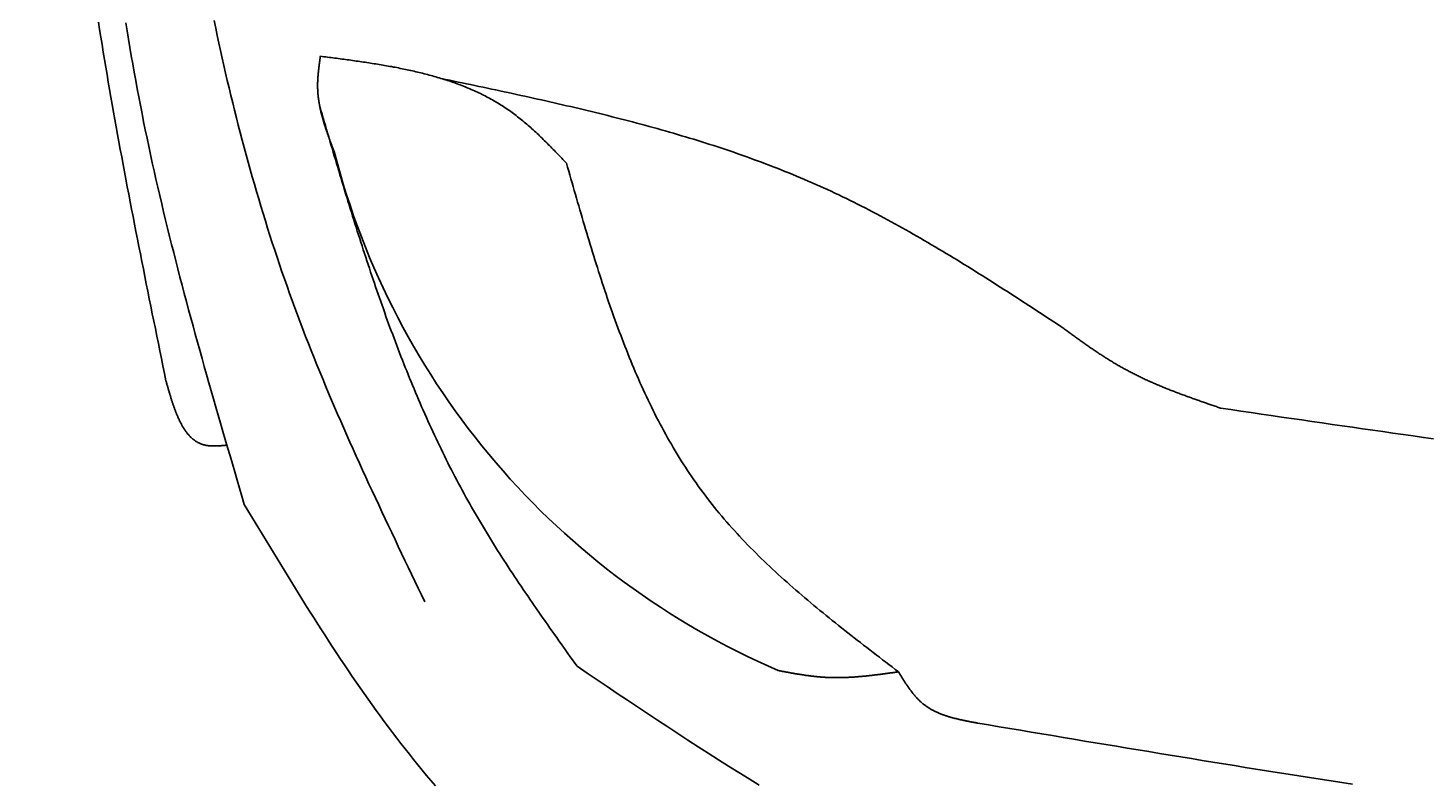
# Model space of a CAD drawing. Extents: x 715 to 7297, y -33 to 6010.
# Tile 6 of 90: x 1204 to 1818, y 1031 to 1361. Entities that reach past the tile are written whole.
import ezdxf

# ---------------------------------------------------------------- set-up
doc = ezdxf.new("R2010")
doc.units = 0
doc.layers.get('0').update_dxf_attribs({"linetype": 'CONTINUOUS'})
doc.layers.get('DEFPOINTS').update_dxf_attribs({"linetype": 'CONTINUOUS'})
doc.layers.add('4', color=3, linetype='CONTINUOUS')
doc.layers.add('CAR', color=10, linetype='CONTINUOUS')
doc.styles.get("Standard").update_dxf_attribs({"font": 'ISOCP.SHX'})
doc.dimstyles.get("Standard").update_dxf_attribs({"dimtxt": 2.5, "dimasz": 2.5, "dimexe": 1.25, "dimexo": 0.625, "dimtad": 1, "dimcen": 2.5, "dimazin": 3, "dimtfac": 1, "dimtmove": 0, "dimatfit": 3})

# ---------------------------------------------------------------- blocks, each defined once
blk = doc.blocks.new('PUNKT')
at = {"layer": '4', "color": 0, "linetype": 'BYBLOCK'}
blk.add_line((-0.5, 0), (-1, 0), dxfattribs=at)
at = {"layer": '4', "color": 0, "linetype": 'BYBLOCK', "const_width": 0.5}
blk.add_lwpolyline([(-0.25, 0, 1), (0.25, 0, 1)], format="xyb", close=True, dxfattribs=at)
blk = doc.blocks.new('*U18')
at = {"layer": '4', "color": 2}
blk.add_text('550', height=70, rotation=90, dxfattribs=at).set_placement((785.85, 2663.74))
blk = doc.blocks.new('*D4')
at = {"layer": '4'}
for p, q in [((1352.77, 5487.27), (775.85, 5487.27)), ((815.85, 27.27), (815.85, 5447.27)), ((1352.77, -12.73), (775.85, -12.73))]:
    blk.add_line(p, q, dxfattribs=at)
at = {"layer": 'DEFPOINTS', "color": 0}
for p in [(815.85, 5487.27), (1372.77, 5487.27), (1372.77, -12.73)]:
    blk.add_point(p, dxfattribs=at)
blk.add_blockref('*U18', (0, 0))
at = {"layer": '4', "xscale": 40, "yscale": 40, "zscale": 40}
for p, rotation in [((815.85, 5487.27), 90), ((815.85, -12.73), 270)]:
    blk.add_blockref('PUNKT', p, dxfattribs=dict(at, rotation=rotation))

msp = doc.modelspace()

# ---------------------------------------------------------------- linework, layer by layer
at = {"layer": 'CAR'}
for points in [[(1264.9, 1206.75, 0), (1264.23, 1210.02, 0), (1263.57, 1213.29, 0), (1262.9, 1216.56, 0), (1262.24, 1219.83, 0), (1261.57, 1223.09, 0), (1260.91, 1226.36, 0), (1260.25, 1229.63, 0), (1259.59, 1232.9, 0), (1258.92, 1236.17, 0), (1258.27, 1239.44, 0), (1257.61, 1242.71, 0), (1256.95, 1245.98, 0), (1256.3, 1249.24, 0), (1255.64, 1252.51, 0), (1254.99, 1255.78, 0), (1254.34, 1259.05, 0), (1253.69, 1262.32, 0), (1253.05, 1265.59, 0), (1252.4, 1268.86, 0), (1251.76, 1272.13, 0), (1251.12, 1275.41, 0), (1250.49, 1278.68, 0), (1249.85, 1281.95, 0), (1249.22, 1285.22, 0), (1248.6, 1288.49, 0), (1247.97, 1291.76, 0), (1247.35, 1295.04, 0), (1246.74, 1298.31, 0), (1246.12, 1301.58, 0), (1245.51, 1304.86, 0), (1244.91, 1308.13, 0), (1244.31, 1311.41, 0), (1243.71, 1314.68, 0), (1243.11, 1317.96, 0), (1242.53, 1321.23, 0), (1241.94, 1324.51, 0), (1241.36, 1327.79, 0), (1240.78, 1331.07, 0), (1240.21, 1334.34, 0), (1239.65, 1337.62, 0), (1239.09, 1340.9, 0), (1238.53, 1344.18, 0), (1237.98, 1347.46, 0), (1237.44, 1350.74, 0), (1236.9, 1354.02, 0), (1236.37, 1357.31, 0), (1235.84, 1360.59, 0), (1235.32, 1363.87, 0)], [(1247.27, 1363.65, 0), (1247.86, 1360.03, 0), (1248.46, 1356.41, 0), (1249.08, 1352.78, 0), (1249.7, 1349.16, 0), (1250.34, 1345.55, 0), (1250.99, 1341.93, 0), (1251.65, 1338.32, 0), (1252.32, 1334.71, 0), (1253.01, 1331.1, 0), (1253.7, 1327.49, 0), (1254.41, 1323.88, 0), (1255.13, 1320.28, 0), (1255.86, 1316.68, 0), (1256.61, 1313.08, 0), (1257.37, 1309.48, 0), (1258.14, 1305.89, 0), (1258.92, 1302.29, 0), (1259.72, 1298.7, 0), (1260.53, 1295.11, 0), (1261.35, 1291.53, 0), (1262.18, 1287.94, 0), (1263.02, 1284.36, 0), (1263.87, 1280.78, 0), (1264.73, 1277.2, 0), (1265.6, 1273.62, 0), (1266.49, 1270.04, 0), (1267.38, 1266.47, 0), (1268.28, 1262.9, 0), (1269.19, 1259.32, 0), (1270.11, 1255.75, 0), (1271.03, 1252.18, 0), (1271.97, 1248.62, 0), (1272.91, 1245.05, 0), (1273.86, 1241.49, 0), (1274.82, 1237.92, 0), (1275.78, 1234.36, 0), (1276.75, 1230.8, 0), (1277.73, 1227.24, 0), (1278.72, 1223.68, 0), (1279.7, 1220.12, 0), (1280.7, 1216.57, 0), (1281.7, 1213.01, 0), (1282.7, 1209.45, 0), (1283.71, 1205.9, 0), (1284.73, 1202.34, 0), (1285.74, 1198.79, 0), (1286.77, 1195.24, 0), (1287.79, 1191.69, 0), (1288.82, 1188.13, 0), (1289.85, 1184.58, 0), (1290.88, 1181.03, 0), (1291.92, 1177.48, 0), (1292.96, 1173.93, 0), (1294, 1170.38, 0), (1295.04, 1166.83, 0), (1296.08, 1163.28, 0), (1297.12, 1159.74, 0), (1298.17, 1156.19, 0), (1299.21, 1152.64, 0)], [(1378.29, 1109.91, 0), (1376.83, 1112.94, 0), (1375.38, 1115.97, 0), (1373.92, 1119, 0), (1372.47, 1122.03, 0), (1371.02, 1125.07, 0), (1369.57, 1128.1, 0), (1368.12, 1131.13, 0), (1366.67, 1134.17, 0), (1365.23, 1137.2, 0), (1363.79, 1140.24, 0), (1362.35, 1143.28, 0), (1360.92, 1146.32, 0), (1359.49, 1149.36, 0), (1358.07, 1152.4, 0), (1356.65, 1155.45, 0), (1355.23, 1158.49, 0), (1353.82, 1161.54, 0), (1352.42, 1164.59, 0), (1351.02, 1167.64, 0), (1349.63, 1170.7, 0), (1348.24, 1173.75, 0), (1346.87, 1176.81, 0), (1345.5, 1179.88, 0), (1344.13, 1182.94, 0), (1342.78, 1186.01, 0), (1341.44, 1189.08, 0), (1340.1, 1192.16, 0), (1338.77, 1195.24, 0), (1337.45, 1198.32, 0), (1336.14, 1201.4, 0), (1334.85, 1204.49, 0), (1333.56, 1207.58, 0), (1332.28, 1210.68, 0), (1331.02, 1213.78, 0), (1329.76, 1216.89, 0), (1328.52, 1220, 0), (1327.29, 1223.11, 0), (1326.07, 1226.23, 0), (1324.87, 1229.35, 0), (1323.68, 1232.48, 0), (1322.5, 1235.62, 0), (1321.33, 1238.75, 0), (1320.18, 1241.9, 0), (1319.05, 1245.05, 0), (1317.93, 1248.2, 0), (1316.82, 1251.36, 0), (1315.72, 1254.52, 0), (1314.64, 1257.69, 0), (1313.57, 1260.87, 0), (1312.52, 1264.04, 0), (1311.48, 1267.23, 0), (1310.45, 1270.41, 0), (1309.44, 1273.61, 0), (1308.44, 1276.8, 0), (1307.45, 1280, 0), (1306.47, 1283.21, 0), (1305.51, 1286.42, 0), (1304.56, 1289.63, 0), (1303.62, 1292.85, 0), (1302.7, 1296.07, 0), (1301.79, 1299.3, 0), (1300.89, 1302.53, 0), (1300, 1305.77, 0), (1299.12, 1309, 0), (1298.26, 1312.25, 0), (1297.41, 1315.49, 0), (1296.57, 1318.74, 0), (1295.74, 1322, 0), (1294.92, 1325.25, 0), (1294.12, 1328.51, 0), (1293.33, 1331.78, 0), (1292.55, 1335.04, 0), (1291.77, 1338.31, 0), (1291.02, 1341.59, 0), (1290.27, 1344.87, 0), (1289.53, 1348.15, 0), (1288.8, 1351.43, 0), (1288.09, 1354.71, 0), (1287.38, 1358, 0), (1286.69, 1361.3, 0), (1286.01, 1364.59, 0)], [(1332.53, 1348.95, 0), (1332.49, 1348.68, 0), (1332.46, 1348.41, 0), (1332.42, 1348.14, 0), (1332.38, 1347.87, 0), (1332.34, 1347.6, 0), (1332.31, 1347.33, 0), (1332.27, 1347.06, 0), (1332.23, 1346.79, 0), (1332.2, 1346.52, 0), (1332.16, 1346.25, 0), (1332.13, 1345.99, 0), (1332.09, 1345.72, 0), (1332.06, 1345.45, 0), (1332.02, 1345.18, 0), (1331.99, 1344.91, 0), (1331.95, 1344.64, 0), (1331.92, 1344.37, 0), (1331.89, 1344.1, 0), (1331.86, 1343.83, 0), (1331.83, 1343.56, 0), (1331.79, 1343.3, 0), (1331.76, 1343.03, 0), (1331.74, 1342.76, 0), (1331.71, 1342.49, 0), (1331.68, 1342.22, 0), (1331.65, 1341.95, 0), (1331.63, 1341.68, 0), (1331.6, 1341.42, 0), (1331.58, 1341.15, 0), (1331.55, 1340.88, 0), (1331.53, 1340.61, 0), (1331.51, 1340.34, 0), (1331.49, 1340.08, 0), (1331.47, 1339.81, 0), (1331.45, 1339.54, 0), (1331.44, 1339.27, 0), (1331.42, 1339, 0), (1331.41, 1338.74, 0), (1331.39, 1338.47, 0), (1331.38, 1338.2, 0), (1331.37, 1337.94, 0), (1331.36, 1337.67, 0), (1331.35, 1337.4, 0), (1331.35, 1337.13, 0), (1331.34, 1336.87, 0), (1331.34, 1336.6, 0), (1331.33, 1336.34, 0), (1331.33, 1336.07, 0), (1331.33, 1335.8, 0), (1331.34, 1335.54, 0), (1331.34, 1335.27, 0), (1331.35, 1335.01, 0), (1331.35, 1334.74, 0), (1331.36, 1334.47, 0), (1331.37, 1334.21, 0), (1331.39, 1333.94, 0), (1331.4, 1333.68, 0), (1331.42, 1333.41, 0), (1331.43, 1333.15, 0), (1331.45, 1332.89, 0), (1331.47, 1332.62, 0), (1331.49, 1332.36, 0), (1331.52, 1332.09, 0), (1331.54, 1331.83, 0), (1331.57, 1331.56, 0), (1331.6, 1331.3, 0), (1331.63, 1331.04, 0), (1331.66, 1330.77, 0), (1331.69, 1330.51, 0), (1331.73, 1330.25, 0), (1331.76, 1329.98, 0), (1331.8, 1329.72, 0), (1331.84, 1329.46, 0), (1331.88, 1329.2, 0), (1331.92, 1328.93, 0), (1331.96, 1328.67, 0), (1332, 1328.41, 0), (1332.05, 1328.15, 0), (1332.09, 1327.88, 0), (1332.14, 1327.62, 0), (1332.19, 1327.36, 0), (1332.24, 1327.1, 0), (1332.29, 1326.84, 0), (1332.34, 1326.57, 0), (1332.4, 1326.31, 0), (1332.45, 1326.05, 0), (1332.51, 1325.79, 0), (1332.57, 1325.53, 0), (1332.63, 1325.27, 0), (1332.68, 1325.01, 0), (1332.75, 1324.74, 0), (1332.81, 1324.48, 0), (1332.87, 1324.22, 0), (1332.93, 1323.96, 0), (1333, 1323.7, 0), (1333.06, 1323.44, 0), (1333.13, 1323.18, 0), (1333.2, 1322.92, 0), (1333.27, 1322.66, 0), (1333.34, 1322.4, 0), (1333.41, 1322.14, 0), (1333.48, 1321.88, 0), (1333.55, 1321.62, 0), (1333.63, 1321.36, 0), (1333.7, 1321.1, 0), (1333.78, 1320.84, 0), (1333.85, 1320.58, 0), (1333.93, 1320.32, 0), (1334.01, 1320.06, 0), (1334.09, 1319.8, 0), (1334.16, 1319.54, 0), (1334.25, 1319.28, 0), (1334.33, 1319.02, 0), (1334.41, 1318.77, 0), (1334.49, 1318.51, 0), (1334.57, 1318.25, 0), (1334.66, 1317.99, 0), (1334.74, 1317.73, 0), (1334.83, 1317.47, 0), (1334.91, 1317.21, 0), (1335, 1316.95, 0), (1335.09, 1316.69, 0), (1335.17, 1316.44, 0), (1335.26, 1316.18, 0), (1335.35, 1315.92, 0), (1335.44, 1315.66, 0), (1335.53, 1315.4, 0), (1335.62, 1315.14, 0), (1335.71, 1314.88, 0), (1335.8, 1314.63, 0), (1335.89, 1314.37, 0), (1335.98, 1314.11, 0), (1336.08, 1313.85, 0), (1336.17, 1313.59, 0), (1336.26, 1313.34, 0), (1336.36, 1313.08, 0), (1336.45, 1312.82, 0), (1336.55, 1312.56, 0), (1336.64, 1312.3, 0), (1336.74, 1312.04, 0), (1336.83, 1311.79, 0), (1336.93, 1311.53, 0), (1337.02, 1311.27, 0), (1337.12, 1311.01, 0), (1337.22, 1310.76, 0), (1337.31, 1310.5, 0), (1337.41, 1310.24, 0), (1337.51, 1309.98, 0), (1337.6, 1309.72, 0), (1337.7, 1309.47, 0), (1337.8, 1309.21, 0), (1337.9, 1308.95, 0), (1337.99, 1308.69, 0), (1338.09, 1308.44, 0), (1338.19, 1308.18, 0), (1338.29, 1307.92, 0), (1338.39, 1307.66, 0), (1338.48, 1307.4, 0), (1338.58, 1307.15, 0)], [(1440.35, 1302.06, 0), (1439.82, 1302.62, 0), (1439.29, 1303.17, 0), (1438.76, 1303.73, 0), (1438.23, 1304.28, 0), (1437.7, 1304.84, 0), (1437.17, 1305.39, 0), (1436.64, 1305.95, 0), (1436.1, 1306.5, 0), (1435.57, 1307.05, 0), (1435.04, 1307.6, 0), (1434.5, 1308.15, 0), (1433.97, 1308.7, 0), (1433.43, 1309.24, 0), (1432.89, 1309.79, 0), (1432.36, 1310.33, 0), (1431.82, 1310.87, 0), (1431.28, 1311.41, 0), (1430.73, 1311.94, 0), (1430.19, 1312.48, 0), (1429.65, 1313.01, 0), (1429.1, 1313.54, 0), (1428.55, 1314.06, 0), (1428.01, 1314.59, 0), (1427.45, 1315.11, 0), (1426.9, 1315.62, 0), (1426.35, 1316.14, 0), (1425.79, 1316.65, 0), (1425.23, 1317.16, 0), (1424.67, 1317.66, 0), (1424.11, 1318.16, 0), (1423.55, 1318.66, 0), (1422.98, 1319.15, 0), (1422.41, 1319.63, 0), (1421.84, 1320.12, 0), (1421.27, 1320.6, 0), (1420.69, 1321.07, 0), (1420.11, 1321.54, 0), (1419.53, 1322.01, 0), (1418.94, 1322.47, 0), (1418.36, 1322.92, 0), (1417.77, 1323.37, 0), (1417.17, 1323.82, 0), (1416.58, 1324.26, 0), (1415.98, 1324.69, 0), (1415.37, 1325.12, 0), (1414.77, 1325.54, 0), (1414.16, 1325.96, 0), (1413.55, 1326.37, 0), (1412.93, 1326.77, 0), (1412.31, 1327.17, 0), (1411.69, 1327.57, 0), (1411.07, 1327.96, 0), (1410.44, 1328.34, 0), (1409.81, 1328.72, 0), (1409.17, 1329.09, 0), (1408.54, 1329.46, 0), (1407.9, 1329.82, 0), (1407.25, 1330.18, 0), (1406.61, 1330.53, 0), (1405.96, 1330.88, 0), (1405.31, 1331.23, 0), (1404.66, 1331.56, 0), (1404, 1331.9, 0), (1403.34, 1332.22, 0), (1402.68, 1332.55, 0), (1402.01, 1332.87, 0), (1401.35, 1333.18, 0), (1400.68, 1333.49, 0), (1400.01, 1333.8, 0), (1399.33, 1334.1, 0), (1398.65, 1334.39, 0), (1397.97, 1334.69, 0), (1397.29, 1334.97, 0), (1396.61, 1335.26, 0), (1395.92, 1335.54, 0), (1395.23, 1335.81, 0), (1394.54, 1336.08, 0), (1393.84, 1336.35, 0), (1393.15, 1336.61, 0), (1392.45, 1336.87, 0), (1391.75, 1337.12, 0), (1391.05, 1337.37, 0), (1390.34, 1337.62, 0), (1389.63, 1337.87, 0), (1388.92, 1338.1, 0), (1388.21, 1338.34, 0), (1387.5, 1338.57, 0), (1386.78, 1338.8, 0), (1386.06, 1339.03, 0), (1385.34, 1339.25, 0), (1384.62, 1339.47, 0), (1383.9, 1339.68, 0), (1383.17, 1339.89, 0), (1382.45, 1340.1, 0), (1381.72, 1340.3, 0), (1380.99, 1340.51, 0), (1380.25, 1340.7, 0), (1379.52, 1340.9, 0), (1378.78, 1341.09, 0), (1378.05, 1341.28, 0), (1377.31, 1341.47, 0), (1376.57, 1341.65, 0), (1375.82, 1341.83, 0), (1375.08, 1342.01, 0), (1374.33, 1342.18, 0), (1373.58, 1342.36, 0), (1372.84, 1342.53, 0), (1372.09, 1342.69, 0), (1371.33, 1342.86, 0), (1370.58, 1343.02, 0), (1369.83, 1343.18, 0), (1369.07, 1343.34, 0), (1368.31, 1343.49, 0), (1367.55, 1343.64, 0), (1366.79, 1343.8, 0), (1366.03, 1343.94, 0), (1365.27, 1344.09, 0), (1364.51, 1344.23, 0), (1363.74, 1344.38, 0), (1362.98, 1344.52, 0), (1362.21, 1344.65, 0), (1361.44, 1344.79, 0), (1360.67, 1344.92, 0), (1359.9, 1345.06, 0), (1359.13, 1345.19, 0), (1358.36, 1345.32, 0), (1357.59, 1345.44, 0), (1356.81, 1345.57, 0), (1356.04, 1345.69, 0), (1355.26, 1345.82, 0), (1354.49, 1345.94, 0), (1353.71, 1346.06, 0), (1352.93, 1346.18, 0), (1352.15, 1346.29, 0), (1351.37, 1346.41, 0), (1350.59, 1346.52, 0), (1349.81, 1346.64, 0), (1349.03, 1346.75, 0), (1348.25, 1346.86, 0), (1347.47, 1346.97, 0), (1346.68, 1347.08, 0), (1345.9, 1347.19, 0), (1345.12, 1347.3, 0), (1344.33, 1347.41, 0), (1343.55, 1347.51, 0), (1342.76, 1347.62, 0), (1341.98, 1347.72, 0), (1341.19, 1347.83, 0), (1340.4, 1347.93, 0), (1339.62, 1348.03, 0), (1338.83, 1348.14, 0), (1338.04, 1348.24, 0), (1337.26, 1348.34, 0), (1336.47, 1348.44, 0), (1335.68, 1348.54, 0), (1334.89, 1348.65, 0), (1334.11, 1348.75, 0), (1333.32, 1348.85, 0), (1332.53, 1348.95, 0)], [(1656.92, 1230.56, 0), (1655.36, 1231.58, 0), (1653.79, 1232.61, 0), (1652.23, 1233.63, 0), (1650.67, 1234.65, 0), (1649.11, 1235.67, 0), (1647.54, 1236.69, 0), (1645.98, 1237.71, 0), (1644.42, 1238.73, 0), (1642.85, 1239.74, 0), (1641.29, 1240.76, 0), (1639.72, 1241.77, 0), (1638.16, 1242.79, 0), (1636.59, 1243.8, 0), (1635.02, 1244.81, 0), (1633.46, 1245.82, 0), (1631.89, 1246.83, 0), (1630.32, 1247.83, 0), (1628.75, 1248.83, 0), (1627.18, 1249.83, 0), (1625.6, 1250.83, 0), (1624.03, 1251.83, 0), (1622.45, 1252.82, 0), (1620.88, 1253.81, 0), (1619.3, 1254.8, 0), (1617.72, 1255.78, 0), (1616.14, 1256.77, 0), (1614.56, 1257.74, 0), (1612.98, 1258.72, 0), (1611.4, 1259.69, 0), (1609.81, 1260.66, 0), (1608.23, 1261.62, 0), (1606.64, 1262.58, 0), (1605.05, 1263.54, 0), (1603.45, 1264.49, 0), (1601.86, 1265.44, 0), (1600.27, 1266.38, 0), (1598.67, 1267.32, 0), (1597.07, 1268.26, 0), (1595.47, 1269.19, 0), (1593.86, 1270.11, 0), (1592.26, 1271.03, 0), (1590.65, 1271.95, 0), (1589.04, 1272.86, 0), (1587.43, 1273.76, 0), (1585.81, 1274.66, 0), (1584.19, 1275.55, 0), (1582.58, 1276.44, 0), (1580.95, 1277.32, 0), (1579.33, 1278.2, 0), (1577.7, 1279.07, 0), (1576.07, 1279.93, 0), (1574.44, 1280.79, 0), (1572.8, 1281.64, 0), (1571.17, 1282.49, 0), (1569.53, 1283.32, 0), (1567.88, 1284.16, 0), (1566.23, 1284.98, 0), (1564.58, 1285.8, 0), (1562.93, 1286.61, 0), (1561.28, 1287.41, 0), (1559.62, 1288.2, 0), (1557.95, 1288.99, 0), (1556.29, 1289.77, 0), (1554.62, 1290.54, 0), (1552.95, 1291.31, 0), (1551.27, 1292.06, 0), (1549.59, 1292.81, 0), (1547.91, 1293.55, 0), (1546.22, 1294.29, 0), (1544.53, 1295.01, 0), (1542.84, 1295.73, 0), (1541.15, 1296.44, 0), (1539.45, 1297.14, 0), (1537.75, 1297.84, 0), (1536.04, 1298.52, 0), (1534.33, 1299.2, 0), (1532.62, 1299.88, 0), (1530.91, 1300.55, 0), (1529.19, 1301.21, 0), (1527.47, 1301.86, 0), (1525.75, 1302.5, 0), (1524.02, 1303.14, 0), (1522.29, 1303.78, 0), (1520.56, 1304.4, 0), (1518.83, 1305.02, 0), (1517.09, 1305.64, 0), (1515.35, 1306.25, 0), (1513.61, 1306.85, 0), (1511.87, 1307.44, 0), (1510.12, 1308.03, 0), (1508.37, 1308.62, 0), (1506.62, 1309.2, 0), (1504.86, 1309.77, 0), (1503.11, 1310.33, 0), (1501.35, 1310.9, 0), (1499.59, 1311.45, 0), (1497.82, 1312, 0), (1496.06, 1312.55, 0), (1494.29, 1313.09, 0), (1492.52, 1313.62, 0), (1490.74, 1314.15, 0), (1488.97, 1314.68, 0), (1487.19, 1315.2, 0), (1485.41, 1315.71, 0), (1483.63, 1316.22, 0), (1481.85, 1316.73, 0), (1480.07, 1317.23, 0), (1478.28, 1317.73, 0), (1476.49, 1318.22, 0), (1474.7, 1318.71, 0), (1472.91, 1319.19, 0), (1471.11, 1319.67, 0), (1469.32, 1320.15, 0), (1467.52, 1320.62, 0), (1465.72, 1321.09, 0), (1463.92, 1321.55, 0), (1462.12, 1322.01, 0), (1460.32, 1322.47, 0), (1458.51, 1322.93, 0), (1456.71, 1323.38, 0), (1454.9, 1323.82, 0), (1453.09, 1324.27, 0), (1451.28, 1324.71, 0), (1449.47, 1325.15, 0), (1447.65, 1325.58, 0), (1445.84, 1326.01, 0), (1444.02, 1326.44, 0), (1442.21, 1326.87, 0), (1440.39, 1327.29, 0), (1438.57, 1327.71, 0), (1436.75, 1328.13, 0), (1434.93, 1328.55, 0), (1433.1, 1328.96, 0), (1431.28, 1329.37, 0), (1429.46, 1329.78, 0), (1427.63, 1330.19, 0), (1425.81, 1330.6, 0), (1423.98, 1331, 0), (1422.15, 1331.4, 0), (1420.33, 1331.8, 0), (1418.5, 1332.2, 0), (1416.67, 1332.6, 0), (1414.84, 1332.99, 0), (1413.01, 1333.39, 0), (1411.18, 1333.78, 0), (1409.34, 1334.17, 0), (1407.51, 1334.56, 0), (1405.68, 1334.95, 0), (1403.85, 1335.34, 0), (1402.01, 1335.73, 0), (1400.18, 1336.12, 0), (1398.35, 1336.5, 0), (1396.51, 1336.89, 0), (1394.68, 1337.28, 0), (1392.84, 1337.66, 0), (1391.01, 1338.05, 0), (1389.17, 1338.43, 0), (1387.34, 1338.81, 0), (1385.5, 1339.2, 0)], [(1332.3, 1326.81, 0), (1332.78, 1325.16, 0), (1333.27, 1323.5, 0), (1333.76, 1321.85, 0), (1334.25, 1320.19, 0), (1334.73, 1318.54, 0), (1335.22, 1316.88, 0), (1335.71, 1315.23, 0), (1336.2, 1313.57, 0), (1336.69, 1311.92, 0), (1337.18, 1310.26, 0), (1337.67, 1308.61, 0), (1338.16, 1306.96, 0), (1338.65, 1305.31, 0), (1339.14, 1303.65, 0), (1339.63, 1302, 0), (1340.13, 1300.35, 0), (1340.62, 1298.7, 0), (1341.12, 1297.05, 0), (1341.62, 1295.4, 0), (1342.11, 1293.75, 0), (1342.61, 1292.1, 0), (1343.11, 1290.45, 0), (1343.61, 1288.8, 0), (1344.12, 1287.16, 0), (1344.62, 1285.51, 0), (1345.13, 1283.87, 0), (1345.64, 1282.22, 0), (1346.14, 1280.58, 0), (1346.66, 1278.93, 0), (1347.17, 1277.29, 0), (1347.68, 1275.65, 0), (1348.2, 1274.01, 0), (1348.72, 1272.37, 0), (1349.23, 1270.73, 0), (1349.76, 1269.1, 0), (1350.28, 1267.46, 0), (1350.81, 1265.82, 0), (1351.33, 1264.19, 0), (1351.86, 1262.56, 0), (1352.4, 1260.92, 0), (1352.93, 1259.29, 0), (1353.47, 1257.66, 0), (1354.01, 1256.04, 0), (1354.55, 1254.41, 0), (1355.09, 1252.78, 0), (1355.64, 1251.16, 0), (1356.19, 1249.54, 0), (1356.74, 1247.92, 0), (1357.3, 1246.3, 0), (1357.86, 1244.68, 0), (1358.42, 1243.06, 0), (1358.98, 1241.44, 0), (1359.55, 1239.83, 0), (1360.12, 1238.22, 0), (1360.7, 1236.61, 0), (1361.27, 1235, 0), (1361.85, 1233.39, 0), (1362.44, 1231.79, 0), (1363.02, 1230.18, 0), (1363.61, 1228.58, 0), (1364.21, 1226.98, 0), (1364.8, 1225.38, 0), (1365.4, 1223.78, 0), (1366.01, 1222.19, 0), (1366.62, 1220.59, 0), (1367.23, 1219, 0), (1367.84, 1217.41, 0), (1368.46, 1215.83, 0), (1369.09, 1214.24, 0), (1369.72, 1212.66, 0), (1370.35, 1211.08, 0), (1370.98, 1209.5, 0), (1371.62, 1207.92, 0), (1372.27, 1206.35, 0), (1372.92, 1204.78, 0), (1373.57, 1203.21, 0), (1374.23, 1201.64, 0), (1374.89, 1200.07, 0), (1375.56, 1198.51, 0), (1376.23, 1196.95, 0), (1376.9, 1195.39, 0), (1377.58, 1193.83, 0), (1378.27, 1192.28, 0), (1378.96, 1190.73, 0), (1379.65, 1189.18, 0), (1380.35, 1187.63, 0), (1381.06, 1186.09, 0), (1381.77, 1184.55, 0), (1382.49, 1183.01, 0), (1383.21, 1181.48, 0), (1383.93, 1179.94, 0), (1384.66, 1178.41, 0), (1385.4, 1176.89, 0), (1386.14, 1175.36, 0), (1386.89, 1173.84, 0), (1387.64, 1172.32, 0), (1388.4, 1170.8, 0), (1389.16, 1169.29, 0), (1389.93, 1167.78, 0), (1390.71, 1166.27, 0), (1391.49, 1164.77, 0), (1392.28, 1163.27, 0), (1393.07, 1161.77, 0), (1393.87, 1160.27, 0), (1394.68, 1158.78, 0), (1395.49, 1157.29, 0), (1396.3, 1155.81, 0), (1397.13, 1154.32, 0), (1397.96, 1152.84, 0), (1398.79, 1151.37, 0), (1399.64, 1149.89, 0), (1400.49, 1148.42, 0), (1401.34, 1146.96, 0), (1402.2, 1145.49, 0), (1403.07, 1144.03, 0), (1403.94, 1142.57, 0), (1404.82, 1141.12, 0), (1405.7, 1139.67, 0), (1406.59, 1138.22, 0), (1407.48, 1136.77, 0), (1408.38, 1135.33, 0), (1409.29, 1133.88, 0), (1410.19, 1132.44, 0), (1411.11, 1131.01, 0), (1412.02, 1129.57, 0), (1412.95, 1128.14, 0), (1413.87, 1126.71, 0), (1414.8, 1125.28, 0), (1415.74, 1123.85, 0), (1416.67, 1122.43, 0), (1417.62, 1121.01, 0), (1418.56, 1119.59, 0), (1419.51, 1118.17, 0), (1420.46, 1116.75, 0), (1421.42, 1115.34, 0), (1422.38, 1113.92, 0), (1423.34, 1112.51, 0), (1424.3, 1111.1, 0), (1425.27, 1109.69, 0), (1426.24, 1108.28, 0), (1427.21, 1106.87, 0), (1428.18, 1105.47, 0), (1429.16, 1104.06, 0), (1430.14, 1102.66, 0), (1431.12, 1101.26, 0), (1432.1, 1099.85, 0), (1433.08, 1098.45, 0), (1434.07, 1097.05, 0), (1435.06, 1095.65, 0), (1436.04, 1094.25, 0), (1437.03, 1092.86, 0), (1438.02, 1091.46, 0), (1439.01, 1090.06, 0), (1440.01, 1088.66, 0), (1441, 1087.27, 0), (1441.99, 1085.87, 0), (1442.98, 1084.48, 0), (1443.98, 1083.08, 0), (1444.97, 1081.68, 0)], [(1585.76, 1079.27, 0), (1584.37, 1080.33, 0), (1582.97, 1081.4, 0), (1581.58, 1082.46, 0), (1580.19, 1083.52, 0), (1578.8, 1084.59, 0), (1577.41, 1085.65, 0), (1576.02, 1086.72, 0), (1574.63, 1087.79, 0), (1573.24, 1088.85, 0), (1571.86, 1089.92, 0), (1570.47, 1090.99, 0), (1569.09, 1092.06, 0), (1567.71, 1093.14, 0), (1566.33, 1094.21, 0), (1564.96, 1095.29, 0), (1563.59, 1096.36, 0), (1562.22, 1097.44, 0), (1560.85, 1098.53, 0), (1559.49, 1099.61, 0), (1558.13, 1100.7, 0), (1556.77, 1101.78, 0), (1555.41, 1102.88, 0), (1554.06, 1103.97, 0), (1552.72, 1105.07, 0), (1551.38, 1106.17, 0), (1550.04, 1107.27, 0), (1548.71, 1108.37, 0), (1547.38, 1109.48, 0), (1546.06, 1110.6, 0), (1544.74, 1111.71, 0), (1543.42, 1112.83, 0), (1542.12, 1113.95, 0), (1540.81, 1115.08, 0), (1539.52, 1116.21, 0), (1538.23, 1117.35, 0), (1536.94, 1118.49, 0), (1535.66, 1119.63, 0), (1534.39, 1120.78, 0), (1533.12, 1121.93, 0), (1531.87, 1123.09, 0), (1530.61, 1124.26, 0), (1529.37, 1125.42, 0), (1528.13, 1126.6, 0), (1526.9, 1127.77, 0), (1525.68, 1128.96, 0), (1524.46, 1130.15, 0), (1523.25, 1131.34, 0), (1522.06, 1132.54, 0), (1520.86, 1133.75, 0), (1519.68, 1134.96, 0), (1518.51, 1136.18, 0), (1517.34, 1137.4, 0), (1516.19, 1138.63, 0), (1515.04, 1139.87, 0), (1513.9, 1141.11, 0), (1512.77, 1142.36, 0), (1511.66, 1143.62, 0), (1510.55, 1144.88, 0), (1509.45, 1146.15, 0), (1508.36, 1147.43, 0), (1507.28, 1148.72, 0), (1506.21, 1150.01, 0), (1505.15, 1151.31, 0), (1504.11, 1152.62, 0), (1503.07, 1153.93, 0), (1502.05, 1155.26, 0), (1501.04, 1156.59, 0), (1500.03, 1157.93, 0), (1499.04, 1159.28, 0), (1498.06, 1160.63, 0), (1497.1, 1162, 0), (1496.14, 1163.37, 0), (1495.19, 1164.75, 0), (1494.26, 1166.13, 0), (1493.33, 1167.52, 0), (1492.41, 1168.93, 0), (1491.51, 1170.33, 0), (1490.61, 1171.75, 0), (1489.73, 1173.17, 0), (1488.85, 1174.6, 0), (1487.99, 1176.04, 0), (1487.13, 1177.48, 0), (1486.29, 1178.93, 0), (1485.45, 1180.38, 0), (1484.62, 1181.85, 0), (1483.8, 1183.31, 0), (1482.99, 1184.79, 0), (1482.19, 1186.27, 0), (1481.4, 1187.76, 0), (1480.62, 1189.25, 0), (1479.84, 1190.75, 0), (1479.08, 1192.26, 0), (1478.32, 1193.77, 0), (1477.57, 1195.29, 0), (1476.83, 1196.81, 0), (1476.09, 1198.34, 0), (1475.37, 1199.87, 0), (1474.65, 1201.41, 0), (1473.94, 1202.96, 0), (1473.23, 1204.51, 0), (1472.53, 1206.06, 0), (1471.84, 1207.62, 0), (1471.16, 1209.19, 0), (1470.49, 1210.76, 0), (1469.82, 1212.33, 0), (1469.16, 1213.91, 0), (1468.5, 1215.49, 0), (1467.85, 1217.08, 0), (1467.21, 1218.68, 0), (1466.57, 1220.27, 0), (1465.94, 1221.88, 0), (1465.32, 1223.48, 0), (1464.7, 1225.09, 0), (1464.08, 1226.7, 0), (1463.48, 1228.32, 0), (1462.87, 1229.94, 0), (1462.28, 1231.57, 0), (1461.68, 1233.2, 0), (1461.1, 1234.83, 0), (1460.52, 1236.47, 0), (1459.94, 1238.11, 0), (1459.37, 1239.75, 0), (1458.8, 1241.4, 0), (1458.23, 1243.04, 0), (1457.68, 1244.7, 0), (1457.12, 1246.35, 0), (1456.57, 1248.01, 0), (1456.02, 1249.67, 0), (1455.48, 1251.33, 0), (1454.94, 1253, 0), (1454.4, 1254.67, 0), (1453.87, 1256.34, 0), (1453.34, 1258.01, 0), (1452.82, 1259.69, 0), (1452.29, 1261.37, 0), (1451.77, 1263.05, 0), (1451.26, 1264.73, 0), (1450.74, 1266.41, 0), (1450.23, 1268.1, 0), (1449.72, 1269.79, 0), (1449.22, 1271.47, 0), (1448.71, 1273.16, 0), (1448.21, 1274.86, 0), (1447.71, 1276.55, 0), (1447.21, 1278.25, 0), (1446.71, 1279.94, 0), (1446.22, 1281.64, 0), (1445.72, 1283.34, 0), (1445.23, 1285.04, 0), (1444.74, 1286.74, 0), (1444.25, 1288.44, 0), (1443.76, 1290.14, 0), (1443.27, 1291.84, 0), (1442.78, 1293.54, 0), (1442.3, 1295.25, 0), (1441.81, 1296.95, 0), (1441.32, 1298.65, 0), (1440.84, 1300.36, 0), (1440.35, 1302.06, 0)], [(1726.88, 1194.79, 0), (1726.41, 1194.95, 0), (1725.93, 1195.12, 0), (1725.46, 1195.28, 0), (1724.99, 1195.44, 0), (1724.51, 1195.6, 0), (1724.04, 1195.76, 0), (1723.57, 1195.93, 0), (1723.09, 1196.09, 0), (1722.62, 1196.25, 0), (1722.15, 1196.42, 0), (1721.67, 1196.58, 0), (1721.2, 1196.74, 0), (1720.73, 1196.91, 0), (1720.26, 1197.07, 0), (1719.78, 1197.23, 0), (1719.31, 1197.4, 0), (1718.84, 1197.56, 0), (1718.37, 1197.73, 0), (1717.9, 1197.89, 0), (1717.42, 1198.06, 0), (1716.95, 1198.23, 0), (1716.48, 1198.39, 0), (1716.01, 1198.56, 0), (1715.54, 1198.73, 0), (1715.07, 1198.89, 0), (1714.6, 1199.06, 0), (1714.13, 1199.23, 0), (1713.66, 1199.4, 0), (1713.19, 1199.57, 0), (1712.72, 1199.74, 0), (1712.25, 1199.91, 0), (1711.78, 1200.08, 0), (1711.31, 1200.25, 0), (1710.85, 1200.43, 0), (1710.38, 1200.6, 0), (1709.91, 1200.77, 0), (1709.44, 1200.95, 0), (1708.98, 1201.12, 0), (1708.51, 1201.3, 0), (1708.05, 1201.47, 0), (1707.58, 1201.65, 0), (1707.12, 1201.83, 0), (1706.65, 1202.01, 0), (1706.19, 1202.19, 0), (1705.72, 1202.37, 0), (1705.26, 1202.55, 0), (1704.8, 1202.73, 0), (1704.33, 1202.91, 0), (1703.87, 1203.09, 0), (1703.41, 1203.28, 0), (1702.95, 1203.46, 0), (1702.49, 1203.65, 0), (1702.03, 1203.84, 0), (1701.57, 1204.03, 0), (1701.11, 1204.21, 0), (1700.65, 1204.4, 0), (1700.19, 1204.6, 0), (1699.74, 1204.79, 0), (1699.28, 1204.98, 0), (1698.82, 1205.18, 0), (1698.37, 1205.37, 0), (1697.91, 1205.57, 0), (1697.46, 1205.76, 0), (1697, 1205.96, 0), (1696.55, 1206.16, 0), (1696.1, 1206.36, 0), (1695.64, 1206.57, 0), (1695.19, 1206.77, 0), (1694.74, 1206.97, 0), (1694.29, 1207.18, 0), (1693.84, 1207.39, 0), (1693.39, 1207.6, 0), (1692.95, 1207.81, 0), (1692.5, 1208.02, 0), (1692.05, 1208.23, 0), (1691.61, 1208.44, 0), (1691.16, 1208.66, 0), (1690.72, 1208.88, 0), (1690.27, 1209.09, 0), (1689.83, 1209.31, 0), (1689.39, 1209.53, 0), (1688.95, 1209.76, 0), (1688.51, 1209.98, 0), (1688.07, 1210.2, 0), (1687.63, 1210.43, 0), (1687.19, 1210.66, 0), (1686.75, 1210.89, 0), (1686.31, 1211.12, 0), (1685.88, 1211.35, 0), (1685.44, 1211.59, 0), (1685.01, 1211.83, 0), (1684.58, 1212.06, 0), (1684.14, 1212.3, 0), (1683.71, 1212.54, 0), (1683.28, 1212.79, 0), (1682.85, 1213.03, 0), (1682.42, 1213.28, 0), (1682, 1213.52, 0), (1681.57, 1213.77, 0), (1681.14, 1214.02, 0), (1680.72, 1214.28, 0), (1680.29, 1214.53, 0), (1679.87, 1214.79, 0), (1679.44, 1215.04, 0), (1679.02, 1215.3, 0), (1678.6, 1215.56, 0), (1678.18, 1215.82, 0), (1677.76, 1216.08, 0), (1677.34, 1216.34, 0), (1676.92, 1216.61, 0), (1676.5, 1216.87, 0), (1676.08, 1217.14, 0), (1675.67, 1217.41, 0), (1675.25, 1217.68, 0), (1674.83, 1217.95, 0), (1674.42, 1218.22, 0), (1674, 1218.49, 0), (1673.59, 1218.76, 0), (1673.18, 1219.04, 0), (1672.76, 1219.31, 0), (1672.35, 1219.59, 0), (1671.94, 1219.87, 0), (1671.53, 1220.14, 0), (1671.11, 1220.42, 0), (1670.7, 1220.7, 0), (1670.29, 1220.98, 0), (1669.88, 1221.27, 0), (1669.47, 1221.55, 0), (1669.07, 1221.83, 0), (1668.66, 1222.12, 0), (1668.25, 1222.4, 0), (1667.84, 1222.69, 0), (1667.43, 1222.97, 0), (1667.03, 1223.26, 0), (1666.62, 1223.55, 0), (1666.21, 1223.83, 0), (1665.81, 1224.12, 0), (1665.4, 1224.41, 0), (1664.99, 1224.7, 0), (1664.59, 1224.99, 0), (1664.18, 1225.28, 0), (1663.78, 1225.57, 0), (1663.37, 1225.86, 0), (1662.97, 1226.16, 0), (1662.57, 1226.45, 0), (1662.16, 1226.74, 0), (1661.76, 1227.03, 0), (1661.35, 1227.33, 0), (1660.95, 1227.62, 0), (1660.55, 1227.91, 0), (1660.14, 1228.21, 0), (1659.74, 1228.5, 0), (1659.34, 1228.8, 0), (1658.93, 1229.09, 0), (1658.53, 1229.38, 0), (1658.13, 1229.68, 0), (1657.73, 1229.97, 0), (1657.32, 1230.27, 0), (1656.92, 1230.56, 0)], [(1291.61, 1178.55, 0), (1291.33, 1178.53, 0), (1291.05, 1178.5, 0), (1290.76, 1178.48, 0), (1290.48, 1178.45, 0), (1290.2, 1178.43, 0), (1289.92, 1178.4, 0), (1289.64, 1178.38, 0), (1289.36, 1178.36, 0), (1289.08, 1178.34, 0), (1288.8, 1178.32, 0), (1288.53, 1178.3, 0), (1288.25, 1178.28, 0), (1287.97, 1178.27, 0), (1287.7, 1178.25, 0), (1287.42, 1178.24, 0), (1287.15, 1178.23, 0), (1286.88, 1178.22, 0), (1286.61, 1178.22, 0), (1286.34, 1178.21, 0), (1286.07, 1178.21, 0), (1285.8, 1178.21, 0), (1285.54, 1178.21, 0), (1285.27, 1178.22, 0), (1285.01, 1178.23, 0), (1284.75, 1178.24, 0), (1284.49, 1178.25, 0), (1284.23, 1178.27, 0), (1283.98, 1178.29, 0), (1283.72, 1178.31, 0), (1283.47, 1178.34, 0), (1283.22, 1178.37, 0), (1282.97, 1178.41, 0), (1282.73, 1178.45, 0), (1282.48, 1178.49, 0), (1282.24, 1178.54, 0), (1282, 1178.59, 0), (1281.77, 1178.65, 0), (1281.53, 1178.71, 0), (1281.3, 1178.77, 0), (1281.07, 1178.84, 0), (1280.85, 1178.91, 0), (1280.62, 1178.99, 0), (1280.4, 1179.07, 0), (1280.18, 1179.15, 0), (1279.96, 1179.24, 0), (1279.75, 1179.33, 0), (1279.53, 1179.43, 0), (1279.32, 1179.53, 0), (1279.11, 1179.64, 0), (1278.91, 1179.74, 0), (1278.7, 1179.86, 0), (1278.5, 1179.97, 0), (1278.3, 1180.09, 0), (1278.1, 1180.21, 0), (1277.91, 1180.34, 0), (1277.71, 1180.47, 0), (1277.52, 1180.61, 0), (1277.33, 1180.74, 0), (1277.14, 1180.88, 0), (1276.95, 1181.03, 0), (1276.77, 1181.18, 0), (1276.59, 1181.33, 0), (1276.41, 1181.48, 0), (1276.23, 1181.64, 0), (1276.05, 1181.8, 0), (1275.88, 1181.97, 0), (1275.7, 1182.14, 0), (1275.53, 1182.31, 0), (1275.36, 1182.48, 0), (1275.19, 1182.66, 0), (1275.03, 1182.84, 0), (1274.86, 1183.02, 0), (1274.7, 1183.21, 0), (1274.54, 1183.4, 0), (1274.38, 1183.59, 0), (1274.22, 1183.79, 0), (1274.06, 1183.98, 0), (1273.91, 1184.19, 0), (1273.76, 1184.39, 0), (1273.61, 1184.6, 0), (1273.46, 1184.81, 0), (1273.31, 1185.02, 0), (1273.16, 1185.23, 0), (1273.01, 1185.45, 0), (1272.87, 1185.67, 0), (1272.73, 1185.89, 0), (1272.59, 1186.12, 0), (1272.45, 1186.35, 0), (1272.31, 1186.58, 0), (1272.17, 1186.81, 0), (1272.04, 1187.04, 0), (1271.9, 1187.28, 0), (1271.77, 1187.52, 0), (1271.64, 1187.76, 0), (1271.51, 1188.01, 0), (1271.38, 1188.25, 0), (1271.25, 1188.5, 0), (1271.12, 1188.75, 0), (1271, 1189.01, 0), (1270.87, 1189.26, 0), (1270.75, 1189.52, 0), (1270.63, 1189.78, 0), (1270.51, 1190.04, 0), (1270.39, 1190.3, 0), (1270.27, 1190.57, 0), (1270.15, 1190.84, 0), (1270.03, 1191.1, 0), (1269.92, 1191.37, 0), (1269.8, 1191.65, 0), (1269.69, 1191.92, 0), (1269.57, 1192.2, 0), (1269.46, 1192.47, 0), (1269.35, 1192.75, 0), (1269.24, 1193.03, 0), (1269.13, 1193.32, 0), (1269.02, 1193.6, 0), (1268.92, 1193.88, 0), (1268.81, 1194.17, 0), (1268.7, 1194.46, 0), (1268.6, 1194.75, 0), (1268.49, 1195.04, 0), (1268.39, 1195.33, 0), (1268.29, 1195.63, 0), (1268.19, 1195.92, 0), (1268.08, 1196.22, 0), (1267.98, 1196.51, 0), (1267.88, 1196.81, 0), (1267.78, 1197.11, 0), (1267.68, 1197.41, 0), (1267.59, 1197.71, 0), (1267.49, 1198.02, 0), (1267.39, 1198.32, 0), (1267.29, 1198.62, 0), (1267.2, 1198.93, 0), (1267.1, 1199.23, 0), (1267.01, 1199.54, 0), (1266.91, 1199.85, 0), (1266.82, 1200.16, 0), (1266.72, 1200.47, 0), (1266.63, 1200.78, 0), (1266.54, 1201.09, 0), (1266.44, 1201.4, 0), (1266.35, 1201.71, 0), (1266.26, 1202.02, 0), (1266.17, 1202.34, 0), (1266.07, 1202.65, 0), (1265.98, 1202.96, 0), (1265.89, 1203.28, 0), (1265.8, 1203.59, 0), (1265.71, 1203.91, 0), (1265.62, 1204.22, 0), (1265.53, 1204.54, 0), (1265.44, 1204.86, 0), (1265.35, 1205.17, 0), (1265.26, 1205.49, 0), (1265.17, 1205.8, 0), (1265.08, 1206.12, 0), (1264.99, 1206.44, 0), (1264.9, 1206.75, 0)], [(1820.13, 1181.34, 0), (1815.69, 1181.96, 0), (1811.25, 1182.59, 0), (1806.81, 1183.21, 0), (1802.37, 1183.84, 0), (1797.93, 1184.48, 0), (1793.49, 1185.11, 0), (1789.05, 1185.75, 0), (1784.6, 1186.38, 0), (1780.16, 1187.02, 0), (1775.72, 1187.66, 0), (1771.28, 1188.31, 0), (1766.84, 1188.95, 0), (1762.4, 1189.6, 0), (1757.96, 1190.24, 0), (1753.52, 1190.89, 0), (1749.08, 1191.54, 0), (1744.64, 1192.19, 0), (1740.2, 1192.84, 0), (1735.76, 1193.49, 0), (1731.32, 1194.14, 0), (1726.88, 1194.79, 0)], [(1299.21, 1152.64, 0), (1300.8, 1149.99, 0), (1302.39, 1147.35, 0), (1303.98, 1144.71, 0), (1305.58, 1142.06, 0), (1307.17, 1139.42, 0), (1308.76, 1136.78, 0), (1310.36, 1134.14, 0), (1311.96, 1131.51, 0), (1313.56, 1128.88, 0), (1315.16, 1126.25, 0), (1316.77, 1123.62, 0), (1318.38, 1120.99, 0), (1319.99, 1118.38, 0), (1321.61, 1115.76, 0), (1323.23, 1113.15, 0), (1324.86, 1110.54, 0), (1326.49, 1107.94, 0), (1328.12, 1105.35, 0), (1329.76, 1102.76, 0), (1331.41, 1100.17, 0), (1333.06, 1097.6, 0), (1334.72, 1095.02, 0), (1336.39, 1092.46, 0), (1338.06, 1089.9, 0), (1339.74, 1087.36, 0), (1341.42, 1084.82, 0), (1343.12, 1082.28, 0), (1344.82, 1079.76, 0), (1346.53, 1077.24, 0), (1348.25, 1074.74, 0), (1349.98, 1072.24, 0), (1351.71, 1069.76, 0), (1353.46, 1067.28, 0), (1355.22, 1064.82, 0), (1356.98, 1062.36, 0), (1358.76, 1059.92, 0), (1360.54, 1057.49, 0), (1362.34, 1055.07, 0), (1364.15, 1052.66, 0), (1365.97, 1050.27, 0), (1367.8, 1047.88, 0), (1369.65, 1045.51, 0), (1371.51, 1043.16, 0), (1373.38, 1040.82, 0), (1375.26, 1038.49, 0), (1377.15, 1036.17, 0), (1379.06, 1033.88, 0), (1380.99, 1031.59, 0), (1382.92, 1029.32, 0)], [(1444.97, 1081.68, 0), (1449.38, 1078.71, 0), (1453.78, 1075.74, 0), (1458.18, 1072.77, 0), (1462.59, 1069.81, 0), (1467, 1066.85, 0), (1471.41, 1063.9, 0), (1475.83, 1060.96, 0), (1480.25, 1058.03, 0), (1484.67, 1055.11, 0), (1489.1, 1052.2, 0), (1493.54, 1049.31, 0), (1497.98, 1046.44, 0), (1502.43, 1043.59, 0), (1506.89, 1040.75, 0), (1511.36, 1037.94, 0), (1515.83, 1035.15, 0), (1520.31, 1032.38, 0), (1524.81, 1029.64, 0)], [(1585.76, 1079.27, 0), (1585.43, 1079.22, 0), (1585.09, 1079.18, 0), (1584.76, 1079.13, 0), (1584.43, 1079.08, 0), (1584.09, 1079.04, 0), (1583.76, 1078.99, 0), (1583.42, 1078.94, 0), (1583.09, 1078.9, 0), (1582.76, 1078.85, 0), (1582.42, 1078.8, 0), (1582.09, 1078.76, 0), (1581.76, 1078.71, 0), (1581.42, 1078.66, 0), (1581.09, 1078.62, 0), (1580.76, 1078.57, 0), (1580.42, 1078.53, 0), (1580.09, 1078.48, 0), (1579.75, 1078.44, 0), (1579.42, 1078.39, 0), (1579.09, 1078.35, 0), (1578.75, 1078.3, 0), (1578.42, 1078.26, 0), (1578.09, 1078.22, 0), (1577.75, 1078.17, 0), (1577.42, 1078.13, 0), (1577.09, 1078.09, 0), (1576.75, 1078.05, 0), (1576.42, 1078.01, 0), (1576.09, 1077.96, 0), (1575.75, 1077.92, 0), (1575.42, 1077.88, 0), (1575.09, 1077.84, 0), (1574.75, 1077.8, 0), (1574.42, 1077.76, 0), (1574.08, 1077.73, 0), (1573.75, 1077.69, 0), (1573.42, 1077.65, 0), (1573.08, 1077.61, 0), (1572.75, 1077.58, 0), (1572.42, 1077.54, 0), (1572.08, 1077.5, 0), (1571.75, 1077.47, 0), (1571.42, 1077.44, 0), (1571.09, 1077.4, 0), (1570.75, 1077.37, 0), (1570.42, 1077.34, 0), (1570.09, 1077.3, 0), (1569.75, 1077.27, 0), (1569.42, 1077.24, 0), (1569.09, 1077.21, 0), (1568.75, 1077.18, 0), (1568.42, 1077.16, 0), (1568.09, 1077.13, 0), (1567.75, 1077.1, 0), (1567.42, 1077.08, 0), (1567.09, 1077.05, 0), (1566.76, 1077.03, 0), (1566.42, 1077, 0), (1566.09, 1076.98, 0), (1565.76, 1076.96, 0), (1565.42, 1076.94, 0), (1565.09, 1076.92, 0), (1564.76, 1076.9, 0), (1564.43, 1076.88, 0), (1564.09, 1076.86, 0), (1563.76, 1076.85, 0), (1563.43, 1076.83, 0), (1563.1, 1076.82, 0), (1562.76, 1076.8, 0), (1562.43, 1076.79, 0), (1562.1, 1076.78, 0), (1561.77, 1076.77, 0), (1561.43, 1076.76, 0), (1561.1, 1076.75, 0), (1560.77, 1076.74, 0), (1560.44, 1076.73, 0), (1560.1, 1076.73, 0), (1559.77, 1076.72, 0), (1559.44, 1076.72, 0), (1559.11, 1076.72, 0), (1558.78, 1076.72, 0), (1558.44, 1076.72, 0), (1558.11, 1076.72, 0), (1557.78, 1076.72, 0), (1557.45, 1076.72, 0), (1557.12, 1076.73, 0), (1556.78, 1076.73, 0), (1556.45, 1076.74, 0), (1556.12, 1076.75, 0), (1555.79, 1076.76, 0), (1555.46, 1076.77, 0), (1555.13, 1076.78, 0), (1554.79, 1076.8, 0), (1554.46, 1076.81, 0), (1554.13, 1076.83, 0), (1553.8, 1076.85, 0), (1553.47, 1076.87, 0), (1553.14, 1076.89, 0), (1552.81, 1076.91, 0), (1552.47, 1076.93, 0), (1552.14, 1076.96, 0), (1551.81, 1076.98, 0), (1551.48, 1077.01, 0), (1551.15, 1077.04, 0), (1550.82, 1077.07, 0), (1550.49, 1077.1, 0), (1550.16, 1077.13, 0), (1549.83, 1077.16, 0), (1549.5, 1077.19, 0), (1549.17, 1077.23, 0), (1548.83, 1077.27, 0), (1548.5, 1077.3, 0), (1548.17, 1077.34, 0), (1547.84, 1077.38, 0), (1547.51, 1077.42, 0), (1547.18, 1077.46, 0), (1546.85, 1077.51, 0), (1546.52, 1077.55, 0), (1546.19, 1077.59, 0), (1545.86, 1077.64, 0), (1545.53, 1077.68, 0), (1545.2, 1077.73, 0), (1544.87, 1077.78, 0), (1544.54, 1077.83, 0), (1544.21, 1077.88, 0), (1543.88, 1077.93, 0), (1543.55, 1077.98, 0), (1543.22, 1078.03, 0), (1542.89, 1078.08, 0), (1542.56, 1078.13, 0), (1542.23, 1078.19, 0), (1541.9, 1078.24, 0), (1541.57, 1078.29, 0), (1541.24, 1078.35, 0), (1540.91, 1078.41, 0), (1540.58, 1078.46, 0), (1540.25, 1078.52, 0), (1539.92, 1078.58, 0), (1539.59, 1078.63, 0), (1539.26, 1078.69, 0), (1538.93, 1078.75, 0), (1538.6, 1078.81, 0), (1538.27, 1078.87, 0), (1537.94, 1078.93, 0), (1537.61, 1078.99, 0), (1537.28, 1079.05, 0), (1536.95, 1079.11, 0), (1536.62, 1079.17, 0), (1536.29, 1079.23, 0), (1535.96, 1079.29, 0), (1535.63, 1079.35, 0), (1535.3, 1079.42, 0), (1534.97, 1079.48, 0), (1534.64, 1079.54, 0), (1534.31, 1079.6, 0), (1533.98, 1079.67, 0), (1533.65, 1079.73, 0), (1533.32, 1079.79, 0), (1532.99, 1079.85, 0)], [(1620.49, 1056.79, 0), (1620.21, 1056.85, 0), (1619.93, 1056.9, 0), (1619.64, 1056.95, 0), (1619.36, 1057, 0), (1619.08, 1057.06, 0), (1618.8, 1057.11, 0), (1618.52, 1057.16, 0), (1618.23, 1057.22, 0), (1617.95, 1057.27, 0), (1617.67, 1057.32, 0), (1617.39, 1057.38, 0), (1617.11, 1057.43, 0), (1616.83, 1057.49, 0), (1616.55, 1057.54, 0), (1616.27, 1057.6, 0), (1615.99, 1057.65, 0), (1615.71, 1057.71, 0), (1615.43, 1057.76, 0), (1615.15, 1057.82, 0), (1614.87, 1057.88, 0), (1614.59, 1057.94, 0), (1614.31, 1058, 0), (1614.04, 1058.05, 0), (1613.76, 1058.11, 0), (1613.48, 1058.17, 0), (1613.21, 1058.23, 0), (1612.93, 1058.3, 0), (1612.66, 1058.36, 0), (1612.38, 1058.42, 0), (1612.11, 1058.48, 0), (1611.83, 1058.55, 0), (1611.56, 1058.61, 0), (1611.29, 1058.68, 0), (1611.01, 1058.75, 0), (1610.74, 1058.81, 0), (1610.47, 1058.88, 0), (1610.2, 1058.95, 0), (1609.93, 1059.02, 0), (1609.66, 1059.09, 0), (1609.4, 1059.17, 0), (1609.13, 1059.24, 0), (1608.86, 1059.32, 0), (1608.6, 1059.39, 0), (1608.33, 1059.47, 0), (1608.07, 1059.55, 0), (1607.81, 1059.62, 0), (1607.54, 1059.7, 0), (1607.28, 1059.79, 0), (1607.02, 1059.87, 0), (1606.76, 1059.95, 0), (1606.5, 1060.04, 0), (1606.24, 1060.12, 0), (1605.99, 1060.21, 0), (1605.73, 1060.3, 0), (1605.48, 1060.39, 0), (1605.22, 1060.48, 0), (1604.97, 1060.58, 0), (1604.72, 1060.67, 0), (1604.47, 1060.77, 0), (1604.22, 1060.86, 0), (1603.97, 1060.96, 0), (1603.72, 1061.06, 0), (1603.47, 1061.17, 0), (1603.23, 1061.27, 0), (1602.98, 1061.38, 0), (1602.74, 1061.48, 0), (1602.5, 1061.59, 0), (1602.26, 1061.7, 0), (1602.02, 1061.82, 0), (1601.78, 1061.93, 0), (1601.55, 1062.05, 0), (1601.31, 1062.16, 0), (1601.08, 1062.28, 0), (1600.84, 1062.41, 0), (1600.61, 1062.53, 0), (1600.38, 1062.65, 0), (1600.15, 1062.78, 0), (1599.93, 1062.91, 0), (1599.7, 1063.04, 0), (1599.48, 1063.18, 0), (1599.25, 1063.31, 0), (1599.03, 1063.45, 0), (1598.81, 1063.59, 0), (1598.59, 1063.73, 0), (1598.38, 1063.87, 0), (1598.16, 1064.02, 0), (1597.95, 1064.17, 0), (1597.74, 1064.32, 0), (1597.53, 1064.47, 0), (1597.32, 1064.62, 0), (1597.11, 1064.78, 0), (1596.91, 1064.94, 0), (1596.7, 1065.1, 0), (1596.5, 1065.27, 0), (1596.3, 1065.43, 0), (1596.1, 1065.6, 0), (1595.9, 1065.77, 0), (1595.71, 1065.95, 0), (1595.51, 1066.12, 0), (1595.32, 1066.3, 0), (1595.13, 1066.48, 0), (1594.94, 1066.66, 0), (1594.75, 1066.85, 0), (1594.57, 1067.03, 0), (1594.38, 1067.22, 0), (1594.2, 1067.41, 0), (1594.02, 1067.6, 0), (1593.83, 1067.79, 0), (1593.65, 1067.99, 0), (1593.48, 1068.18, 0), (1593.3, 1068.38, 0), (1593.12, 1068.58, 0), (1592.95, 1068.79, 0), (1592.77, 1068.99, 0), (1592.6, 1069.19, 0), (1592.43, 1069.4, 0), (1592.26, 1069.61, 0), (1592.09, 1069.82, 0), (1591.92, 1070.03, 0), (1591.76, 1070.24, 0), (1591.59, 1070.46, 0), (1591.42, 1070.67, 0), (1591.26, 1070.89, 0), (1591.1, 1071.11, 0), (1590.93, 1071.33, 0), (1590.77, 1071.55, 0), (1590.61, 1071.77, 0), (1590.45, 1071.99, 0), (1590.29, 1072.22, 0), (1590.13, 1072.44, 0), (1589.98, 1072.67, 0), (1589.82, 1072.89, 0), (1589.66, 1073.12, 0), (1589.51, 1073.35, 0), (1589.35, 1073.58, 0), (1589.2, 1073.81, 0), (1589.05, 1074.04, 0), (1588.89, 1074.28, 0), (1588.74, 1074.51, 0), (1588.59, 1074.74, 0), (1588.44, 1074.98, 0), (1588.28, 1075.21, 0), (1588.13, 1075.45, 0), (1587.98, 1075.68, 0), (1587.83, 1075.92, 0), (1587.68, 1076.16, 0), (1587.53, 1076.39, 0), (1587.39, 1076.63, 0), (1587.24, 1076.87, 0), (1587.09, 1077.11, 0), (1586.94, 1077.35, 0), (1586.79, 1077.59, 0), (1586.64, 1077.83, 0), (1586.5, 1078.07, 0), (1586.35, 1078.31, 0), (1586.2, 1078.55, 0), (1586.05, 1078.79, 0), (1585.91, 1079.03, 0), (1585.76, 1079.27, 0)], [(1784.67, 1029.99, 0), (1779.95, 1030.72, 0), (1775.23, 1031.46, 0), (1770.52, 1032.19, 0), (1765.81, 1032.93, 0), (1761.1, 1033.67, 0), (1756.4, 1034.42, 0), (1751.69, 1035.16, 0), (1746.99, 1035.91, 0), (1742.29, 1036.67, 0), (1737.59, 1037.42, 0), (1732.89, 1038.18, 0), (1728.2, 1038.94, 0), (1723.5, 1039.7, 0), (1718.81, 1040.46, 0), (1714.12, 1041.23, 0), (1709.43, 1041.99, 0), (1704.74, 1042.76, 0), (1700.05, 1043.53, 0), (1695.37, 1044.3, 0), (1690.68, 1045.08, 0), (1686, 1045.85, 0), (1681.31, 1046.63, 0), (1676.63, 1047.41, 0), (1671.95, 1048.18, 0), (1667.27, 1048.96, 0), (1662.59, 1049.74, 0), (1657.91, 1050.53, 0), (1653.23, 1051.31, 0), (1648.55, 1052.09, 0), (1643.88, 1052.87, 0), (1639.2, 1053.66, 0), (1634.52, 1054.44, 0), (1629.84, 1055.23, 0), (1625.17, 1056.01, 0), (1620.49, 1056.79, 0)]]:
    msp.add_polyline3d(points, dxfattribs=at)
msp.add_arc((1667.3076, 1391.5204), 339.3801, 194.3954124, 246.6854492, dxfattribs=at)

# ---------------------------------------------------------------- dimensions: what is measured, and where the dimension line sits
at = {"layer": '4'}
dim = msp.add_linear_dim(base=(815.8521, 5487.2711), p1=(1372.775, -12.7289), p2=(1372.775, 5487.2711), angle=90, dimstyle='Standard', dxfattribs=at)
dim.commit()
dim.dimension.update_dxf_attribs({"geometry": '*D4', "text_midpoint": (750.8521, 2737.2711)})

doc.saveas('drawing.dxf')
